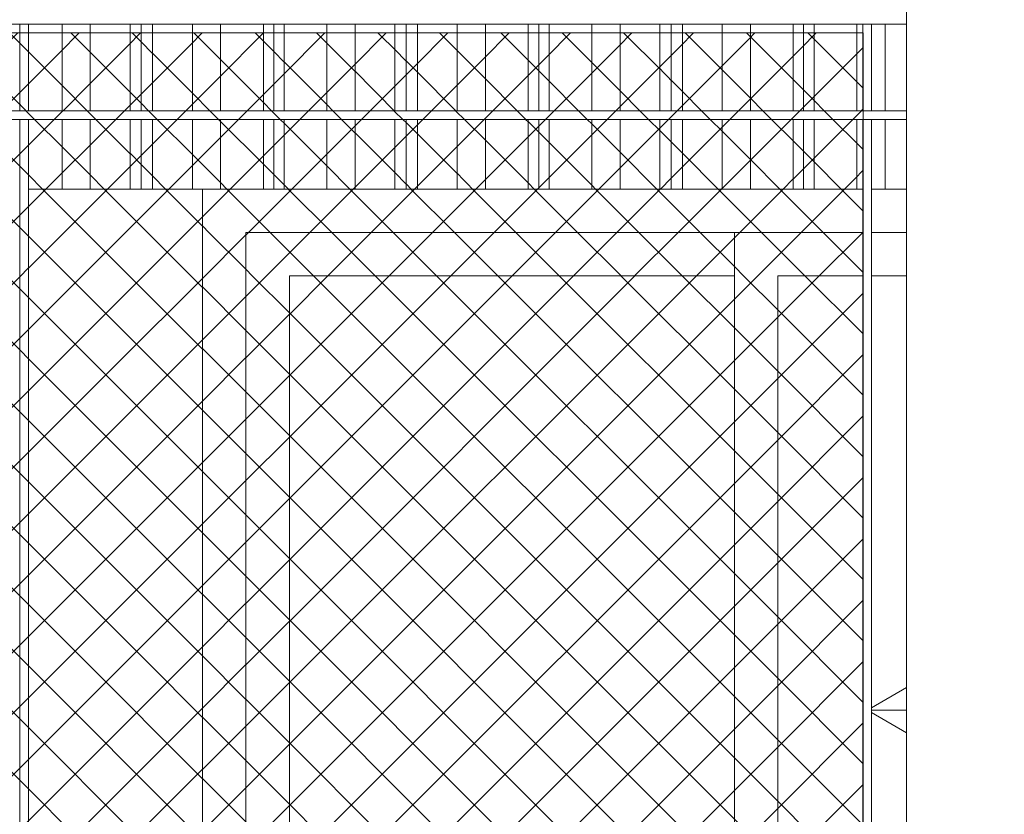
# Model space of a CAD drawing. Header units: millimetres. Extents: x 0 to 1917, y 0 to 847.
# Tile 24 of 230: x 197 to 219, y 697 to 715. Entities that reach past the tile are written whole.
import ezdxf

# ---------------------------------------------------------------- set-up
doc = ezdxf.new("R2010")
doc.units = ezdxf.units.MM
doc.header["$MEASUREMENT"] = 0
doc.set_wipeout_variables(frame=1)
doc.linetypes.add('Wipeout_Contour', pattern=[1000, 0, -1000])
for name, color, linetype in [('Interior - Mobiliário', 7, 'Continuous'), ('Linha & Trama.2D', 7, 'Continuous'), ('Parede.ARQ', 7, 'Continuous'), ('Pilar.ARQ', 7, 'Continuous')]:
    doc.layers.add(name, color=color, linetype=linetype)

msp = doc.modelspace()

# ---------------------------------------------------------------- wipeouts: each hides what was drawn before it
at = {"color": 254, "linetype": 'Wipeout_Contour', "lineweight": 0, "ltscale": 3004.283278}
msp.add_wipeout([(219.375, 771.528), (216.975, 771.528), (216.975, 665.528), (219.375, 665.528)], dxfattribs=at).dxf.layer = 'Pilar.ARQ'

# ---------------------------------------------------------------- next in the draw order: wipeouts: each hides what was drawn before it
at = {"color": 254, "linetype": 'Wipeout_Contour', "lineweight": 0, "ltscale": 2959.999835}
msp.add_wipeout([(156.771, 715.528), (156.771, 715.328), (216.975, 715.328), (216.975, 715.528)], dxfattribs=at).dxf.layer = 'Interior - Mobiliário'
at = {"color": 254, "linetype": 'Wipeout_Contour', "lineweight": 0, "ltscale": 2951.491941}
msp.add_wipeout([(156.771, 713.328), (156.771, 713.128), (216.975, 713.128), (216.975, 713.328)], dxfattribs=at).dxf.layer = 'Interior - Mobiliário'

# ---------------------------------------------------------------- next in the draw order: wipeouts: each hides what was drawn before it
at = {"color": 254, "linetype": 'Wipeout_Contour', "lineweight": 0, "ltscale": 2963.61251}
msp.add_wipeout([(196.554, 713.328), (196.754, 713.328), (196.754, 715.328), (196.554, 715.328)], dxfattribs=at).dxf.layer = 'Interior - Mobiliário'
at = {"color": 254, "linetype": 'Wipeout_Contour', "lineweight": 0, "ltscale": 2985.164846}
msp.add_wipeout([(215.97, 713.328), (216.17, 713.328), (216.17, 715.328), (215.97, 715.328)], dxfattribs=at).dxf.layer = 'Interior - Mobiliário'
at = {"color": 254, "linetype": 'Wipeout_Contour', "lineweight": 0, "ltscale": 2898.532078}
msp.add_wipeout([(196.554, 681.728), (196.754, 681.728), (196.754, 713.128), (196.554, 713.128)], dxfattribs=at).dxf.layer = 'Interior - Mobiliário'
at = {"color": 254, "linetype": 'Wipeout_Contour', "lineweight": 0, "ltscale": 2920.573219}
msp.add_wipeout([(215.97, 681.728), (216.17, 681.728), (216.17, 713.128), (215.97, 713.128)], dxfattribs=at).dxf.layer = 'Interior - Mobiliário'

# ---------------------------------------------------------------- next in the draw order: linework, layer by layer
at = {"layer": 'Interior - Mobiliário', "color": 124, "linetype": 'Continuous', "lineweight": 0}
for p, q in [((196.554, 713.328), (196.554, 715.328)), ((196.554, 681.728), (196.554, 713.128))]:
    msp.add_line(p, q, dxfattribs=at)

# ---------------------------------------------------------------- next in the draw order: wipeouts: each hides what was drawn before it
at = {"color": 254, "linetype": 'Wipeout_Contour', "lineweight": 0, "ltscale": 2964.131457}
msp.add_wipeout([(196.754, 713.328), (197.53, 713.328), (197.53, 715.328), (196.754, 715.328)], dxfattribs=at).dxf.layer = 'Interior - Mobiliário'
at = {"color": 254, "linetype": 'Wipeout_Contour', "lineweight": 0, "ltscale": 2985.460845}
msp.add_wipeout([(216.48, 715.328), (216.17, 715.328), (216.17, 713.328), (216.48, 713.328)], dxfattribs=at).dxf.layer = 'Interior - Mobiliário'
at = {"color": 254, "linetype": 'Wipeout_Contour', "lineweight": 0, "ltscale": 4338.668947}
msp.add_wipeout([(200.763, 711.528), (196.754, 711.528), (196.754, 681.728), (215.97, 681.728), (215.97, 687.528), (200.763, 687.528)], dxfattribs=at).dxf.layer = 'Parede.ARQ'
at = {"color": 254, "linetype": 'Wipeout_Contour', "lineweight": 0, "ltscale": 2973.118193}
msp.add_wipeout([(216.17, 711.528), (216.17, 710.528), (216.975, 710.528), (216.975, 711.528)], dxfattribs=at).dxf.layer = 'Parede.ARQ'

# ---------------------------------------------------------------- next in the draw order: linework, layer by layer
at = {"layer": 'Interior - Mobiliário', "color": 124, "linetype": 'Continuous', "lineweight": 0}
for p, q in [((196.754, 713.328), (196.754, 715.328)), ((216.17, 713.328), (216.17, 715.328))]:
    msp.add_line(p, q, dxfattribs=at)

# ---------------------------------------------------------------- next in the draw order: wipeouts: each hides what was drawn before it
at = {"color": 254, "linetype": 'Wipeout_Contour', "lineweight": 0, "ltscale": 2964.891486}
msp.add_wipeout([(197.53, 715.328), (197.53, 713.328), (198.18, 713.328), (198.18, 715.328)], dxfattribs=at).dxf.layer = 'Interior - Mobiliário'
at = {"color": 254, "linetype": 'Wipeout_Contour', "lineweight": 0, "ltscale": 2985.928054}
msp.add_wipeout([(216.975, 715.328), (216.48, 715.328), (216.48, 713.328), (216.975, 713.328)], dxfattribs=at).dxf.layer = 'Interior - Mobiliário'
at = {"color": 254, "linetype": 'Wipeout_Contour', "lineweight": 0, "ltscale": 2956.42059}
msp.add_wipeout([(197.53, 713.128), (196.754, 713.128), (196.754, 711.528), (197.53, 711.528)], dxfattribs=at).dxf.layer = 'Interior - Mobiliário'
at = {"color": 254, "linetype": 'Wipeout_Contour', "lineweight": 0, "ltscale": 2977.805208}
msp.add_wipeout([(216.48, 713.128), (216.17, 713.128), (216.17, 711.528), (216.48, 711.528)], dxfattribs=at).dxf.layer = 'Interior - Mobiliário'
at = {"color": 254, "linetype": 'Wipeout_Contour', "lineweight": 0, "ltscale": 2911.640121}
msp.add_wipeout([(200.763, 688.528), (201.763, 688.528), (201.763, 710.528), (200.763, 710.528)], dxfattribs=at).dxf.layer = 'Parede.ARQ'
at = {"color": 254, "linetype": 'Wipeout_Contour', "lineweight": 0, "ltscale": 2969.291985}
msp.add_wipeout([(216.17, 710.528), (216.17, 709.528), (216.975, 709.528), (216.975, 710.528)], dxfattribs=at).dxf.layer = 'Parede.ARQ'
at = {"color": 254, "linetype": 'Wipeout_Contour', "lineweight": 0, "ltscale": 2925.565709}
msp.add_wipeout([(214.013, 689.528), (214.013, 709.528), (213.013, 709.528), (213.013, 689.528)], dxfattribs=at).dxf.layer = 'Parede.ARQ'

# ---------------------------------------------------------------- next in the draw order: linework, layer by layer
at = {"layer": 'Interior - Mobiliário', "color": 102, "linetype": 'Continuous', "lineweight": 0}
for p, q in [((197.53, 713.328), (197.53, 715.328)), ((216.48, 713.328), (216.48, 715.328))]:
    msp.add_line(p, q, dxfattribs=at)
at = {"layer": 'Interior - Mobiliário', "color": 124, "linetype": 'Continuous', "lineweight": 0}
msp.add_line((196.754, 681.728), (196.754, 713.128), dxfattribs=at)
at = {"layer": 'Parede.ARQ', "color": 30, "linetype": 'Continuous', "lineweight": 0}
msp.add_line((216.17, 710.528), (216.975, 710.528), dxfattribs=at)

# ---------------------------------------------------------------- next in the draw order: wipeouts: each hides what was drawn before it
at = {"color": 254, "linetype": 'Wipeout_Contour', "lineweight": 0, "ltscale": 2965.72868}
msp.add_wipeout([(198.18, 715.328), (198.18, 713.328), (199.095, 713.328), (199.095, 715.328)], dxfattribs=at).dxf.layer = 'Interior - Mobiliário'
at = {"color": 254, "linetype": 'Wipeout_Contour', "lineweight": 0, "ltscale": 2957.182601}
msp.add_wipeout([(197.53, 713.128), (197.53, 711.528), (198.18, 711.528), (198.18, 713.128)], dxfattribs=at).dxf.layer = 'Interior - Mobiliário'
at = {"color": 254, "linetype": 'Wipeout_Contour', "lineweight": 0, "ltscale": 2978.27362}
msp.add_wipeout([(216.48, 713.128), (216.48, 711.528), (216.975, 711.528), (216.975, 713.128)], dxfattribs=at).dxf.layer = 'Interior - Mobiliário'
at = {"color": 254, "linetype": 'Wipeout_Contour', "lineweight": 0, "ltscale": 3702.114794}
msp.add_wipeout([(200.763, 710.528), (201.763, 710.528), (215.97, 710.528), (215.97, 711.528), (200.763, 711.528)], dxfattribs=at).dxf.layer = 'Parede.ARQ'
at = {"color": 254, "linetype": 'Wipeout_Contour', "lineweight": 0, "ltscale": 2912.745116}
msp.add_wipeout([(202.763, 689.528), (202.763, 709.528), (201.763, 709.528), (201.763, 689.528)], dxfattribs=at).dxf.layer = 'Parede.ARQ'
at = {"color": 254, "linetype": 'Wipeout_Contour', "lineweight": 0, "ltscale": 2929.161334}
msp.add_wipeout([(216.17, 709.528), (216.17, 689.528), (216.975, 689.528), (216.975, 709.528)], dxfattribs=at).dxf.layer = 'Parede.ARQ'

# ---------------------------------------------------------------- next in the draw order: linework, layer by layer
at = {"layer": 'Interior - Mobiliário', "color": 102, "linetype": 'Continuous', "lineweight": 0}
for p, q in [((198.18, 713.328), (198.18, 715.328)), ((197.53, 711.528), (197.53, 713.128)), ((216.48, 711.528), (216.48, 713.128)), ((196.754, 711.528), (197.53, 711.528)), ((216.17, 711.528), (216.48, 711.528)), ((216.48, 711.528), (216.975, 711.528))]:
    msp.add_line(p, q, dxfattribs=at)
at = {"layer": 'Interior - Mobiliário', "color": 124, "linetype": 'Continuous', "lineweight": 0}
msp.add_line((216.17, 681.728), (216.17, 713.128), dxfattribs=at)
at = {"layer": 'Parede.ARQ', "color": 30, "linetype": 'Continuous', "lineweight": 0}
for p, q in [((200.763, 688.528), (200.763, 710.528)), ((216.975, 709.528), (216.17, 709.528)), ((216.17, 699.582), (216.975, 700.047)), ((216.975, 699.528), (216.17, 699.528)), ((216.17, 699.474), (216.975, 699.009))]:
    msp.add_line(p, q, dxfattribs=at)
at = {"layer": 'Pilar.ARQ', "color": 20, "linetype": 'Continuous', "lineweight": 0}
msp.add_line((216.975, 665.528), (216.975, 771.528), dxfattribs=at)

# ---------------------------------------------------------------- next in the draw order: wipeouts: each hides what was drawn before it
at = {"color": 254, "linetype": 'Wipeout_Contour', "lineweight": 0, "ltscale": 2966.358881}
msp.add_wipeout([(199.095, 715.328), (199.095, 713.328), (199.355, 713.328), (199.355, 715.328)], dxfattribs=at).dxf.layer = 'Interior - Mobiliário'
at = {"color": 254, "linetype": 'Wipeout_Contour', "lineweight": 0, "ltscale": 2958.021978}
msp.add_wipeout([(198.18, 711.528), (199.095, 711.528), (199.095, 713.128), (198.18, 713.128)], dxfattribs=at).dxf.layer = 'Interior - Mobiliário'
at = {"color": 254, "linetype": 'Wipeout_Contour', "lineweight": 0, "ltscale": 3707.547544}
msp.add_wipeout([(215.97, 710.528), (213.013, 710.528), (213.013, 709.528), (214.013, 709.528), (215.97, 709.528)], dxfattribs=at).dxf.layer = 'Parede.ARQ'

# ---------------------------------------------------------------- next in the draw order: linework, layer by layer
at = {"layer": 'Interior - Mobiliário', "color": 102, "linetype": 'Continuous', "lineweight": 0}
for p, q in [((199.095, 713.328), (199.095, 715.328)), ((198.18, 711.528), (198.18, 713.128)), ((197.53, 711.528), (198.18, 711.528))]:
    msp.add_line(p, q, dxfattribs=at)

# ---------------------------------------------------------------- next in the draw order: wipeouts: each hides what was drawn before it
at = {"color": 254, "linetype": 'Wipeout_Contour', "lineweight": 0, "ltscale": 2966.638442}
msp.add_wipeout([(199.355, 715.328), (199.355, 713.328), (199.615, 713.328), (199.615, 715.328)], dxfattribs=at).dxf.layer = 'Interior - Mobiliário'
at = {"color": 254, "linetype": 'Wipeout_Contour', "lineweight": 0, "ltscale": 2958.65382}
msp.add_wipeout([(199.355, 713.128), (199.095, 713.128), (199.095, 711.528), (199.355, 711.528)], dxfattribs=at).dxf.layer = 'Interior - Mobiliário'
at = {"color": 254, "linetype": 'Wipeout_Contour', "lineweight": 0, "ltscale": 3696.420506}
msp.add_wipeout([(201.763, 709.528), (202.763, 709.528), (213.013, 709.528), (213.013, 710.528), (201.763, 710.528)], dxfattribs=at).dxf.layer = 'Parede.ARQ'
at = {"color": 254, "linetype": 'Wipeout_Contour', "lineweight": 0, "ltscale": 2927.298833}
msp.add_wipeout([(214.013, 709.528), (214.013, 689.528), (215.97, 689.528), (215.97, 709.528)], dxfattribs=at).dxf.layer = 'Parede.ARQ'

# ---------------------------------------------------------------- next in the draw order: linework, layer by layer
at = {"layer": 'Interior - Mobiliário', "color": 102, "linetype": 'Continuous', "lineweight": 0}
for p, q in [((199.355, 713.328), (199.355, 715.328)), ((199.095, 711.528), (199.095, 713.128)), ((198.18, 711.528), (199.095, 711.528))]:
    msp.add_line(p, q, dxfattribs=at)
at = {"layer": 'Parede.ARQ', "color": 30, "linetype": 'Continuous', "lineweight": 0}
for p, q in [((201.763, 710.528), (201.763, 688.528)), ((213.013, 710.528), (201.763, 710.528)), ((213.013, 710.528), (215.97, 710.528)), ((214.013, 709.528), (214.013, 689.528)), ((215.97, 709.528), (214.013, 709.528))]:
    msp.add_line(p, q, dxfattribs=at)

# ---------------------------------------------------------------- next in the draw order: wipeouts: each hides what was drawn before it
at = {"color": 254, "linetype": 'Wipeout_Contour', "lineweight": 0, "ltscale": 2967.27164}
msp.add_wipeout([(199.615, 713.328), (200.53, 713.328), (200.53, 715.328), (199.615, 715.328)], dxfattribs=at).dxf.layer = 'Interior - Mobiliário'
at = {"color": 254, "linetype": 'Wipeout_Contour', "lineweight": 0, "ltscale": 2958.934109}
msp.add_wipeout([(199.615, 713.128), (199.355, 713.128), (199.355, 711.528), (199.615, 711.528)], dxfattribs=at).dxf.layer = 'Interior - Mobiliário'
at = {"color": 254, "linetype": 'Wipeout_Contour', "lineweight": 0, "ltscale": 2919.137784}
msp.add_wipeout([(213.013, 689.528), (213.013, 709.528), (202.763, 709.528), (202.763, 689.528)], dxfattribs=at).dxf.layer = 'Parede.ARQ'

# ---------------------------------------------------------------- next in the draw order: linework, layer by layer
at = {"layer": 'Interior - Mobiliário', "color": 102, "linetype": 'Continuous', "lineweight": 0}
for p, q in [((199.615, 713.328), (199.615, 715.328)), ((199.355, 711.528), (199.355, 713.128)), ((199.095, 711.528), (199.355, 711.528))]:
    msp.add_line(p, q, dxfattribs=at)
at = {"layer": 'Parede.ARQ', "color": 30, "linetype": 'Continuous', "lineweight": 0}
for p, q in [((213.013, 709.528), (213.013, 710.528)), ((202.763, 709.528), (202.763, 689.528)), ((213.013, 709.528), (202.763, 709.528)), ((213.013, 689.528), (213.013, 709.528))]:
    msp.add_line(p, q, dxfattribs=at)

# ---------------------------------------------------------------- next in the draw order: wipeouts: each hides what was drawn before it
at = {"color": 254, "linetype": 'Wipeout_Contour', "lineweight": 0, "ltscale": 2968.117182}
msp.add_wipeout([(200.53, 715.328), (200.53, 713.328), (201.18, 713.328), (201.18, 715.328)], dxfattribs=at).dxf.layer = 'Interior - Mobiliário'
at = {"color": 254, "linetype": 'Wipeout_Contour', "lineweight": 0, "ltscale": 2959.568956}
msp.add_wipeout([(199.615, 713.128), (199.615, 711.528), (200.53, 711.528), (200.53, 713.128)], dxfattribs=at).dxf.layer = 'Interior - Mobiliário'

# ---------------------------------------------------------------- next in the draw order: linework, layer by layer
at = {"layer": 'Interior - Mobiliário', "color": 102, "linetype": 'Continuous', "lineweight": 0}
for p, q in [((200.53, 713.328), (200.53, 715.328)), ((199.615, 711.528), (199.615, 713.128)), ((199.355, 711.528), (199.615, 711.528))]:
    msp.add_line(p, q, dxfattribs=at)

# ---------------------------------------------------------------- next in the draw order: wipeouts: each hides what was drawn before it
at = {"color": 254, "linetype": 'Wipeout_Contour', "lineweight": 0, "ltscale": 2969.004212}
msp.add_wipeout([(201.18, 715.328), (201.18, 713.328), (202.165, 713.328), (202.165, 715.328)], dxfattribs=at).dxf.layer = 'Interior - Mobiliário'
at = {"color": 254, "linetype": 'Wipeout_Contour', "lineweight": 0, "ltscale": 2960.4167}
msp.add_wipeout([(201.18, 713.128), (200.53, 713.128), (200.53, 711.528), (201.18, 711.528)], dxfattribs=at).dxf.layer = 'Interior - Mobiliário'

# ---------------------------------------------------------------- next in the draw order: linework, layer by layer
at = {"layer": 'Interior - Mobiliário', "color": 102, "linetype": 'Continuous', "lineweight": 0}
for p, q in [((201.18, 713.328), (201.18, 715.328)), ((200.53, 711.528), (200.53, 713.128)), ((199.615, 711.528), (200.53, 711.528))]:
    msp.add_line(p, q, dxfattribs=at)
at = {"layer": 'Parede.ARQ', "color": 30, "linetype": 'Continuous', "lineweight": 0}
msp.add_line((200.763, 710.528), (200.763, 711.528), dxfattribs=at)

# ---------------------------------------------------------------- next in the draw order: wipeouts: each hides what was drawn before it
at = {"color": 254, "linetype": 'Wipeout_Contour', "lineweight": 0, "ltscale": 2969.670515}
msp.add_wipeout([(202.405, 715.328), (202.165, 715.328), (202.165, 713.328), (202.405, 713.328)], dxfattribs=at).dxf.layer = 'Interior - Mobiliário'
at = {"color": 254, "linetype": 'Wipeout_Contour', "lineweight": 0, "ltscale": 2961.306033}
msp.add_wipeout([(201.18, 711.528), (202.165, 711.528), (202.165, 713.128), (201.18, 713.128)], dxfattribs=at).dxf.layer = 'Interior - Mobiliário'

# ---------------------------------------------------------------- next in the draw order: linework, layer by layer
at = {"layer": 'Interior - Mobiliário', "color": 102, "linetype": 'Continuous', "lineweight": 0}
for p, q in [((202.165, 713.328), (202.165, 715.328)), ((201.18, 711.528), (201.18, 713.128)), ((200.53, 711.528), (201.18, 711.528))]:
    msp.add_line(p, q, dxfattribs=at)

# ---------------------------------------------------------------- next in the draw order: wipeouts: each hides what was drawn before it
at = {"color": 254, "linetype": 'Wipeout_Contour', "lineweight": 0, "ltscale": 2969.932227}
msp.add_wipeout([(202.405, 715.328), (202.405, 713.328), (202.645, 713.328), (202.645, 715.328)], dxfattribs=at).dxf.layer = 'Interior - Mobiliário'
at = {"color": 254, "linetype": 'Wipeout_Contour', "lineweight": 0, "ltscale": 2961.974071}
msp.add_wipeout([(202.165, 713.128), (202.165, 711.528), (202.405, 711.528), (202.405, 713.128)], dxfattribs=at).dxf.layer = 'Interior - Mobiliário'

# ---------------------------------------------------------------- next in the draw order: linework, layer by layer
at = {"layer": 'Interior - Mobiliário', "color": 102, "linetype": 'Continuous', "lineweight": 0}
for p, q in [((202.405, 713.328), (202.405, 715.328)), ((202.165, 711.528), (202.165, 713.128)), ((201.18, 711.528), (202.165, 711.528))]:
    msp.add_line(p, q, dxfattribs=at)

# ---------------------------------------------------------------- next in the draw order: wipeouts: each hides what was drawn before it
at = {"color": 254, "linetype": 'Wipeout_Contour', "lineweight": 0, "ltscale": 2970.601748}
msp.add_wipeout([(202.645, 713.328), (203.63, 713.328), (203.63, 715.328), (202.645, 715.328)], dxfattribs=at).dxf.layer = 'Interior - Mobiliário'
at = {"color": 254, "linetype": 'Wipeout_Contour', "lineweight": 0, "ltscale": 2962.236462}
msp.add_wipeout([(202.645, 713.128), (202.405, 713.128), (202.405, 711.528), (202.645, 711.528)], dxfattribs=at).dxf.layer = 'Interior - Mobiliário'

# ---------------------------------------------------------------- next in the draw order: linework, layer by layer
at = {"layer": 'Interior - Mobiliário', "color": 102, "linetype": 'Continuous', "lineweight": 0}
for p, q in [((202.645, 713.328), (202.645, 715.328)), ((202.405, 711.528), (202.405, 713.128)), ((202.165, 711.528), (202.405, 711.528))]:
    msp.add_line(p, q, dxfattribs=at)

# ---------------------------------------------------------------- next in the draw order: wipeouts: each hides what was drawn before it
at = {"color": 254, "linetype": 'Wipeout_Contour', "lineweight": 0, "ltscale": 2971.497635}
msp.add_wipeout([(203.63, 713.328), (204.28, 713.328), (204.28, 715.328), (203.63, 715.328)], dxfattribs=at).dxf.layer = 'Interior - Mobiliário'
at = {"color": 254, "linetype": 'Wipeout_Contour', "lineweight": 0, "ltscale": 2962.90772}
msp.add_wipeout([(203.63, 713.128), (202.645, 713.128), (202.645, 711.528), (203.63, 711.528)], dxfattribs=at).dxf.layer = 'Interior - Mobiliário'

# ---------------------------------------------------------------- next in the draw order: linework, layer by layer
at = {"layer": 'Interior - Mobiliário', "color": 102, "linetype": 'Continuous', "lineweight": 0}
for p, q in [((203.63, 713.328), (203.63, 715.328)), ((202.645, 711.528), (202.645, 713.128)), ((202.405, 711.528), (202.645, 711.528))]:
    msp.add_line(p, q, dxfattribs=at)

# ---------------------------------------------------------------- next in the draw order: wipeouts: each hides what was drawn before it
at = {"color": 254, "linetype": 'Wipeout_Contour', "lineweight": 0, "ltscale": 2972.35866}
msp.add_wipeout([(204.28, 715.328), (204.28, 713.328), (205.195, 713.328), (205.195, 715.328)], dxfattribs=at).dxf.layer = 'Interior - Mobiliário'
at = {"color": 254, "linetype": 'Wipeout_Contour', "lineweight": 0, "ltscale": 2963.805934}
msp.add_wipeout([(203.63, 713.128), (203.63, 711.528), (204.28, 711.528), (204.28, 713.128)], dxfattribs=at).dxf.layer = 'Interior - Mobiliário'

# ---------------------------------------------------------------- next in the draw order: linework, layer by layer
at = {"layer": 'Interior - Mobiliário', "color": 102, "linetype": 'Continuous', "lineweight": 0}
for p, q in [((204.28, 713.328), (204.28, 715.328)), ((203.63, 711.528), (203.63, 713.128)), ((202.645, 711.528), (203.63, 711.528))]:
    msp.add_line(p, q, dxfattribs=at)

# ---------------------------------------------------------------- next in the draw order: wipeouts: each hides what was drawn before it
at = {"color": 254, "linetype": 'Wipeout_Contour', "lineweight": 0, "ltscale": 2973.00675}
msp.add_wipeout([(205.195, 713.328), (205.455, 713.328), (205.455, 715.328), (205.195, 715.328)], dxfattribs=at).dxf.layer = 'Interior - Mobiliário'
at = {"color": 254, "linetype": 'Wipeout_Contour', "lineweight": 0, "ltscale": 2964.669192}
msp.add_wipeout([(205.195, 713.128), (204.28, 713.128), (204.28, 711.528), (205.195, 711.528)], dxfattribs=at).dxf.layer = 'Interior - Mobiliário'

# ---------------------------------------------------------------- next in the draw order: linework, layer by layer
at = {"layer": 'Interior - Mobiliário', "color": 102, "linetype": 'Continuous', "lineweight": 0}
for p, q in [((205.195, 713.328), (205.195, 715.328)), ((204.28, 711.528), (204.28, 713.128)), ((203.63, 711.528), (204.28, 711.528))]:
    msp.add_line(p, q, dxfattribs=at)

# ---------------------------------------------------------------- next in the draw order: wipeouts: each hides what was drawn before it
at = {"color": 254, "linetype": 'Wipeout_Contour', "lineweight": 0, "ltscale": 2973.294221}
msp.add_wipeout([(205.455, 715.328), (205.455, 713.328), (205.715, 713.328), (205.715, 715.328)], dxfattribs=at).dxf.layer = 'Interior - Mobiliário'
at = {"color": 254, "linetype": 'Wipeout_Contour', "lineweight": 0, "ltscale": 2965.318964}
msp.add_wipeout([(205.455, 713.128), (205.195, 713.128), (205.195, 711.528), (205.455, 711.528)], dxfattribs=at).dxf.layer = 'Interior - Mobiliário'

# ---------------------------------------------------------------- next in the draw order: linework, layer by layer
at = {"layer": 'Interior - Mobiliário', "color": 102, "linetype": 'Continuous', "lineweight": 0}
for p, q in [((205.455, 713.328), (205.455, 715.328)), ((205.195, 711.528), (205.195, 713.128)), ((204.28, 711.528), (205.195, 711.528))]:
    msp.add_line(p, q, dxfattribs=at)

# ---------------------------------------------------------------- next in the draw order: wipeouts: each hides what was drawn before it
at = {"color": 254, "linetype": 'Wipeout_Contour', "lineweight": 0, "ltscale": 2973.945273}
msp.add_wipeout([(205.715, 715.328), (205.715, 713.328), (206.63, 713.328), (206.63, 715.328)], dxfattribs=at).dxf.layer = 'Interior - Mobiliário'
at = {"color": 254, "linetype": 'Wipeout_Contour', "lineweight": 0, "ltscale": 2965.60718}
msp.add_wipeout([(205.715, 713.128), (205.455, 713.128), (205.455, 711.528), (205.715, 711.528)], dxfattribs=at).dxf.layer = 'Interior - Mobiliário'

# ---------------------------------------------------------------- next in the draw order: linework, layer by layer
at = {"layer": 'Interior - Mobiliário', "color": 102, "linetype": 'Continuous', "lineweight": 0}
for p, q in [((205.715, 713.328), (205.715, 715.328)), ((205.455, 711.528), (205.455, 713.128)), ((205.195, 711.528), (205.455, 711.528))]:
    msp.add_line(p, q, dxfattribs=at)

# ---------------------------------------------------------------- next in the draw order: wipeouts: each hides what was drawn before it
at = {"color": 254, "linetype": 'Wipeout_Contour', "lineweight": 0, "ltscale": 2974.814596}
msp.add_wipeout([(206.63, 715.328), (206.63, 713.328), (207.28, 713.328), (207.28, 715.328)], dxfattribs=at).dxf.layer = 'Interior - Mobiliário'
at = {"color": 254, "linetype": 'Wipeout_Contour', "lineweight": 0, "ltscale": 2966.259919}
msp.add_wipeout([(205.715, 713.128), (205.715, 711.528), (206.63, 711.528), (206.63, 713.128)], dxfattribs=at).dxf.layer = 'Interior - Mobiliário'

# ---------------------------------------------------------------- next in the draw order: linework, layer by layer
at = {"layer": 'Interior - Mobiliário', "color": 102, "linetype": 'Continuous', "lineweight": 0}
for p, q in [((206.63, 713.328), (206.63, 715.328)), ((205.715, 711.528), (205.715, 713.128)), ((205.455, 711.528), (205.715, 711.528))]:
    msp.add_line(p, q, dxfattribs=at)

# ---------------------------------------------------------------- next in the draw order: wipeouts: each hides what was drawn before it
at = {"color": 254, "linetype": 'Wipeout_Contour', "lineweight": 0, "ltscale": 2975.726438}
msp.add_wipeout([(207.28, 713.328), (208.265, 713.328), (208.265, 715.328), (207.28, 715.328)], dxfattribs=at).dxf.layer = 'Interior - Mobiliário'
at = {"color": 254, "linetype": 'Wipeout_Contour', "lineweight": 0, "ltscale": 2967.131494}
msp.add_wipeout([(207.28, 713.128), (206.63, 713.128), (206.63, 711.528), (207.28, 711.528)], dxfattribs=at).dxf.layer = 'Interior - Mobiliário'

# ---------------------------------------------------------------- next in the draw order: linework, layer by layer
at = {"layer": 'Interior - Mobiliário', "color": 102, "linetype": 'Continuous', "lineweight": 0}
for p, q in [((207.28, 713.328), (207.28, 715.328)), ((206.63, 711.528), (206.63, 713.128)), ((205.715, 711.528), (206.63, 711.528))]:
    msp.add_line(p, q, dxfattribs=at)

# ---------------------------------------------------------------- next in the draw order: wipeouts: each hides what was drawn before it
at = {"color": 254, "linetype": 'Wipeout_Contour', "lineweight": 0, "ltscale": 2976.41133}
msp.add_wipeout([(208.265, 715.328), (208.265, 713.328), (208.505, 713.328), (208.505, 715.328)], dxfattribs=at).dxf.layer = 'Interior - Mobiliário'
at = {"color": 254, "linetype": 'Wipeout_Contour', "lineweight": 0, "ltscale": 2968.045694}
msp.add_wipeout([(207.28, 713.128), (207.28, 711.528), (208.265, 711.528), (208.265, 713.128)], dxfattribs=at).dxf.layer = 'Interior - Mobiliário'

# ---------------------------------------------------------------- next in the draw order: linework, layer by layer
at = {"layer": 'Interior - Mobiliário', "color": 102, "linetype": 'Continuous', "lineweight": 0}
for p, q in [((208.265, 713.328), (208.265, 715.328)), ((207.28, 711.528), (207.28, 713.128)), ((206.63, 711.528), (207.28, 711.528))]:
    msp.add_line(p, q, dxfattribs=at)

# ---------------------------------------------------------------- next in the draw order: wipeouts: each hides what was drawn before it
at = {"color": 254, "linetype": 'Wipeout_Contour', "lineweight": 0, "ltscale": 2976.680319}
msp.add_wipeout([(208.745, 715.328), (208.505, 715.328), (208.505, 713.328), (208.745, 713.328)], dxfattribs=at).dxf.layer = 'Interior - Mobiliário'
at = {"color": 254, "linetype": 'Wipeout_Contour', "lineweight": 0, "ltscale": 2968.732361}
msp.add_wipeout([(208.265, 713.128), (208.265, 711.528), (208.505, 711.528), (208.505, 713.128)], dxfattribs=at).dxf.layer = 'Interior - Mobiliário'

# ---------------------------------------------------------------- next in the draw order: linework, layer by layer
at = {"layer": 'Interior - Mobiliário', "color": 102, "linetype": 'Continuous', "lineweight": 0}
for p, q in [((208.505, 713.328), (208.505, 715.328)), ((208.265, 711.528), (208.265, 713.128)), ((207.28, 711.528), (208.265, 711.528))]:
    msp.add_line(p, q, dxfattribs=at)

# ---------------------------------------------------------------- next in the draw order: wipeouts: each hides what was drawn before it
at = {"color": 254, "linetype": 'Wipeout_Contour', "lineweight": 0, "ltscale": 2977.368391}
msp.add_wipeout([(208.745, 715.328), (208.745, 713.328), (209.73, 713.328), (209.73, 715.328)], dxfattribs=at).dxf.layer = 'Interior - Mobiliário'
at = {"color": 254, "linetype": 'Wipeout_Contour', "lineweight": 0, "ltscale": 2969.002045}
msp.add_wipeout([(208.505, 713.128), (208.505, 711.528), (208.745, 711.528), (208.745, 713.128)], dxfattribs=at).dxf.layer = 'Interior - Mobiliário'

# ---------------------------------------------------------------- next in the draw order: linework, layer by layer
at = {"layer": 'Interior - Mobiliário', "color": 102, "linetype": 'Continuous', "lineweight": 0}
for p, q in [((208.745, 713.328), (208.745, 715.328)), ((208.505, 711.528), (208.505, 713.128)), ((208.265, 711.528), (208.505, 711.528))]:
    msp.add_line(p, q, dxfattribs=at)

# ---------------------------------------------------------------- next in the draw order: wipeouts: each hides what was drawn before it
at = {"color": 254, "linetype": 'Wipeout_Contour', "lineweight": 0, "ltscale": 2978.289036}
msp.add_wipeout([(209.73, 713.328), (210.38, 713.328), (210.38, 715.328), (209.73, 715.328)], dxfattribs=at).dxf.layer = 'Interior - Mobiliário'
at = {"color": 254, "linetype": 'Wipeout_Contour', "lineweight": 0, "ltscale": 2969.691894}
msp.add_wipeout([(209.73, 713.128), (208.745, 713.128), (208.745, 711.528), (209.73, 711.528)], dxfattribs=at).dxf.layer = 'Interior - Mobiliário'

# ---------------------------------------------------------------- next in the draw order: linework, layer by layer
at = {"layer": 'Interior - Mobiliário', "color": 102, "linetype": 'Continuous', "lineweight": 0}
for p, q in [((209.73, 713.328), (209.73, 715.328)), ((208.745, 711.528), (208.745, 713.128)), ((208.505, 711.528), (208.745, 711.528))]:
    msp.add_line(p, q, dxfattribs=at)

# ---------------------------------------------------------------- next in the draw order: wipeouts: each hides what was drawn before it
at = {"color": 254, "linetype": 'Wipeout_Contour', "lineweight": 0, "ltscale": 2979.173729}
msp.add_wipeout([(210.38, 713.328), (211.295, 713.328), (211.295, 715.328), (210.38, 715.328)], dxfattribs=at).dxf.layer = 'Interior - Mobiliário'
at = {"color": 254, "linetype": 'Wipeout_Contour', "lineweight": 0, "ltscale": 2970.614919}
msp.add_wipeout([(210.38, 713.128), (209.73, 713.128), (209.73, 711.528), (210.38, 711.528)], dxfattribs=at).dxf.layer = 'Interior - Mobiliário'

# ---------------------------------------------------------------- next in the draw order: linework, layer by layer
at = {"layer": 'Interior - Mobiliário', "color": 102, "linetype": 'Continuous', "lineweight": 0}
for p, q in [((210.38, 713.328), (210.38, 715.328)), ((209.73, 711.528), (209.73, 713.128)), ((208.745, 711.528), (209.73, 711.528))]:
    msp.add_line(p, q, dxfattribs=at)

# ---------------------------------------------------------------- next in the draw order: wipeouts: each hides what was drawn before it
at = {"color": 254, "linetype": 'Wipeout_Contour', "lineweight": 0, "ltscale": 2979.839589}
msp.add_wipeout([(211.295, 713.328), (211.555, 713.328), (211.555, 715.328), (211.295, 715.328)], dxfattribs=at).dxf.layer = 'Interior - Mobiliário'
at = {"color": 254, "linetype": 'Wipeout_Contour', "lineweight": 0, "ltscale": 2971.501897}
msp.add_wipeout([(210.38, 711.528), (211.295, 711.528), (211.295, 713.128), (210.38, 713.128)], dxfattribs=at).dxf.layer = 'Interior - Mobiliário'

# ---------------------------------------------------------------- next in the draw order: linework, layer by layer
at = {"layer": 'Interior - Mobiliário', "color": 102, "linetype": 'Continuous', "lineweight": 0}
for p, q in [((211.295, 713.328), (211.295, 715.328)), ((210.38, 711.528), (210.38, 713.128)), ((209.73, 711.528), (210.38, 711.528))]:
    msp.add_line(p, q, dxfattribs=at)

# ---------------------------------------------------------------- next in the draw order: wipeouts: each hides what was drawn before it
at = {"color": 254, "linetype": 'Wipeout_Contour', "lineweight": 0, "ltscale": 2980.134915}
msp.add_wipeout([(211.555, 715.328), (211.555, 713.328), (211.815, 713.328), (211.815, 715.328)], dxfattribs=at).dxf.layer = 'Interior - Mobiliário'
at = {"color": 254, "linetype": 'Wipeout_Contour', "lineweight": 0, "ltscale": 2972.169476}
msp.add_wipeout([(211.295, 711.528), (211.555, 711.528), (211.555, 713.128), (211.295, 713.128)], dxfattribs=at).dxf.layer = 'Interior - Mobiliário'

# ---------------------------------------------------------------- next in the draw order: linework, layer by layer
at = {"layer": 'Interior - Mobiliário', "color": 102, "linetype": 'Continuous', "lineweight": 0}
for p, q in [((211.555, 713.328), (211.555, 715.328)), ((211.295, 711.528), (211.295, 713.128)), ((210.38, 711.528), (211.295, 711.528))]:
    msp.add_line(p, q, dxfattribs=at)

# ---------------------------------------------------------------- next in the draw order: wipeouts: each hides what was drawn before it
at = {"color": 254, "linetype": 'Wipeout_Contour', "lineweight": 0, "ltscale": 2980.803703}
msp.add_wipeout([(212.73, 715.328), (211.815, 715.328), (211.815, 713.328), (212.73, 713.328)], dxfattribs=at).dxf.layer = 'Interior - Mobiliário'
at = {"color": 254, "linetype": 'Wipeout_Contour', "lineweight": 0, "ltscale": 2972.465565}
msp.add_wipeout([(211.555, 711.528), (211.815, 711.528), (211.815, 713.128), (211.555, 713.128)], dxfattribs=at).dxf.layer = 'Interior - Mobiliário'

# ---------------------------------------------------------------- next in the draw order: linework, layer by layer
at = {"layer": 'Interior - Mobiliário', "color": 102, "linetype": 'Continuous', "lineweight": 0}
for p, q in [((211.815, 713.328), (211.815, 715.328)), ((211.555, 711.528), (211.555, 713.128)), ((211.295, 711.528), (211.555, 711.528))]:
    msp.add_line(p, q, dxfattribs=at)

# ---------------------------------------------------------------- next in the draw order: wipeouts: each hides what was drawn before it
at = {"color": 254, "linetype": 'Wipeout_Contour', "lineweight": 0, "ltscale": 2981.696643}
msp.add_wipeout([(212.73, 715.328), (212.73, 713.328), (213.38, 713.328), (213.38, 715.328)], dxfattribs=at).dxf.layer = 'Interior - Mobiliário'
at = {"color": 254, "linetype": 'Wipeout_Contour', "lineweight": 0, "ltscale": 2973.136077}
msp.add_wipeout([(211.815, 711.528), (212.73, 711.528), (212.73, 713.128), (211.815, 713.128)], dxfattribs=at).dxf.layer = 'Interior - Mobiliário'

# ---------------------------------------------------------------- next in the draw order: linework, layer by layer
at = {"layer": 'Interior - Mobiliário', "color": 102, "linetype": 'Continuous', "lineweight": 0}
for p, q in [((212.73, 713.328), (212.73, 715.328)), ((211.815, 711.528), (211.815, 713.128)), ((211.555, 711.528), (211.815, 711.528))]:
    msp.add_line(p, q, dxfattribs=at)

# ---------------------------------------------------------------- next in the draw order: wipeouts: each hides what was drawn before it
at = {"color": 254, "linetype": 'Wipeout_Contour', "lineweight": 0, "ltscale": 2982.633128}
msp.add_wipeout([(213.38, 715.328), (213.38, 713.328), (214.365, 713.328), (214.365, 715.328)], dxfattribs=at).dxf.layer = 'Interior - Mobiliário'
at = {"color": 254, "linetype": 'Wipeout_Contour', "lineweight": 0, "ltscale": 2974.031319}
msp.add_wipeout([(212.73, 711.528), (213.38, 711.528), (213.38, 713.128), (212.73, 713.128)], dxfattribs=at).dxf.layer = 'Interior - Mobiliário'

# ---------------------------------------------------------------- next in the draw order: linework, layer by layer
at = {"layer": 'Interior - Mobiliário', "color": 102, "linetype": 'Continuous', "lineweight": 0}
for p, q in [((213.38, 713.328), (213.38, 715.328)), ((212.73, 711.528), (212.73, 713.128)), ((211.815, 711.528), (212.73, 711.528))]:
    msp.add_line(p, q, dxfattribs=at)

# ---------------------------------------------------------------- next in the draw order: wipeouts: each hides what was drawn before it
at = {"color": 254, "linetype": 'Wipeout_Contour', "lineweight": 0, "ltscale": 2983.336481}
msp.add_wipeout([(214.605, 715.328), (214.365, 715.328), (214.365, 713.328), (214.605, 713.328)], dxfattribs=at).dxf.layer = 'Interior - Mobiliário'
at = {"color": 254, "linetype": 'Wipeout_Contour', "lineweight": 0, "ltscale": 2974.970215}
msp.add_wipeout([(213.38, 711.528), (214.365, 711.528), (214.365, 713.128), (213.38, 713.128)], dxfattribs=at).dxf.layer = 'Interior - Mobiliário'

# ---------------------------------------------------------------- next in the draw order: linework, layer by layer
at = {"layer": 'Interior - Mobiliário', "color": 102, "linetype": 'Continuous', "lineweight": 0}
for p, q in [((214.365, 713.328), (214.365, 715.328)), ((213.38, 711.528), (213.38, 713.128)), ((212.73, 711.528), (213.38, 711.528))]:
    msp.add_line(p, q, dxfattribs=at)

# ---------------------------------------------------------------- next in the draw order: wipeouts: each hides what was drawn before it
at = {"color": 254, "linetype": 'Wipeout_Contour', "lineweight": 0, "ltscale": 2983.612697}
msp.add_wipeout([(214.605, 713.328), (214.845, 713.328), (214.845, 715.328), (214.605, 715.328)], dxfattribs=at).dxf.layer = 'Interior - Mobiliário'
at = {"color": 254, "linetype": 'Wipeout_Contour', "lineweight": 0, "ltscale": 2975.675382}
msp.add_wipeout([(214.365, 711.528), (214.605, 711.528), (214.605, 713.128), (214.365, 713.128)], dxfattribs=at).dxf.layer = 'Interior - Mobiliário'

# ---------------------------------------------------------------- next in the draw order: linework, layer by layer
at = {"layer": 'Interior - Mobiliário', "color": 102, "linetype": 'Continuous', "lineweight": 0}
for p, q in [((214.605, 713.328), (214.605, 715.328)), ((214.365, 711.528), (214.365, 713.128)), ((213.38, 711.528), (214.365, 711.528))]:
    msp.add_line(p, q, dxfattribs=at)

# ---------------------------------------------------------------- next in the draw order: wipeouts: each hides what was drawn before it
at = {"color": 254, "linetype": 'Wipeout_Contour', "lineweight": 0, "ltscale": 2984.319193}
msp.add_wipeout([(214.845, 715.328), (214.845, 713.328), (215.83, 713.328), (215.83, 715.328)], dxfattribs=at).dxf.layer = 'Interior - Mobiliário'
at = {"color": 254, "linetype": 'Wipeout_Contour', "lineweight": 0, "ltscale": 2975.952309}
msp.add_wipeout([(214.605, 711.528), (214.845, 711.528), (214.845, 713.128), (214.605, 713.128)], dxfattribs=at).dxf.layer = 'Interior - Mobiliário'

# ---------------------------------------------------------------- next in the draw order: linework, layer by layer
at = {"layer": 'Interior - Mobiliário', "color": 102, "linetype": 'Continuous', "lineweight": 0}
for p, q in [((214.845, 713.328), (214.845, 715.328)), ((214.605, 711.528), (214.605, 713.128)), ((214.365, 711.528), (214.605, 711.528))]:
    msp.add_line(p, q, dxfattribs=at)

# ---------------------------------------------------------------- next in the draw order: wipeouts: each hides what was drawn before it
at = {"color": 254, "linetype": 'Wipeout_Contour', "lineweight": 0, "ltscale": 2984.968579}
msp.add_wipeout([(215.97, 715.328), (215.83, 715.328), (215.83, 713.328), (215.97, 713.328)], dxfattribs=at).dxf.layer = 'Interior - Mobiliário'
at = {"color": 254, "linetype": 'Wipeout_Contour', "lineweight": 0, "ltscale": 2976.660621}
msp.add_wipeout([(215.83, 713.128), (214.845, 713.128), (214.845, 711.528), (215.83, 711.528)], dxfattribs=at).dxf.layer = 'Interior - Mobiliário'

# ---------------------------------------------------------------- next in the draw order: linework, layer by layer
at = {"layer": 'Interior - Mobiliário', "color": 124, "linetype": 'Continuous', "lineweight": 0}
for p, q in [((156.771, 715.328), (216.975, 715.328)), ((215.97, 713.328), (215.97, 715.328)), ((156.771, 713.328), (216.975, 713.328))]:
    msp.add_line(p, q, dxfattribs=at)
at = {"layer": 'Interior - Mobiliário', "color": 102, "linetype": 'Continuous', "lineweight": 0}
for p, q in [((215.83, 713.328), (215.83, 715.328)), ((214.845, 711.528), (214.845, 713.128)), ((214.605, 711.528), (214.845, 711.528))]:
    msp.add_line(p, q, dxfattribs=at)
at = {"layer": 'Linha & Trama.2D', "color": 8, "linetype": 'Continuous', "lineweight": 0}
msp.add_line((215.976, 715.122), (158.182, 715.122), dxfattribs=at)

# ---------------------------------------------------------------- next in the draw order: wipeouts: each hides what was drawn before it
at = {"color": 254, "linetype": 'Wipeout_Contour', "lineweight": 0, "ltscale": 2977.311678}
msp.add_wipeout([(215.83, 713.128), (215.83, 711.528), (215.97, 711.528), (215.97, 713.128)], dxfattribs=at).dxf.layer = 'Interior - Mobiliário'

# ---------------------------------------------------------------- next in the draw order: hatches: boundary and pattern name
at = {"layer": 'Linha & Trama.2D', "linetype": 'Continuous', "lineweight": 0}
h = msp.add_hatch(dxfattribs=at)
h.set_pattern_fill('GRELHA_5X5_DIAGONAL_0007', color=30, style=0, pattern_type=2)
h.set_pattern_definition([(45, (-3460.7426, 665.528), (-0.70710678, 0.70710678), []), (135, (-3460.7426, 665.528), (0.70710678, 0.70710678), [])])
h.paths.add_polyline_path([(215.976, 715.122), (158.182, 715.122), (158.182, 707.316), (162.435, 707.316), (162.435, 679.854), (215.976, 679.854)])

# ---------------------------------------------------------------- next in the draw order: linework, layer by layer
at = {"layer": 'Interior - Mobiliário', "color": 124, "linetype": 'Continuous', "lineweight": 0}
for p, q in [((156.771, 713.128), (216.975, 713.128)), ((215.97, 681.728), (215.97, 713.128))]:
    msp.add_line(p, q, dxfattribs=at)
at = {"layer": 'Interior - Mobiliário', "color": 102, "linetype": 'Continuous', "lineweight": 0}
for p, q in [((215.83, 711.528), (215.83, 713.128)), ((214.845, 711.528), (215.83, 711.528)), ((215.83, 711.528), (215.97, 711.528))]:
    msp.add_line(p, q, dxfattribs=at)
at = {"layer": 'Linha & Trama.2D', "color": 8, "linetype": 'Continuous', "lineweight": 0}
msp.add_line((215.976, 679.854), (215.976, 715.122), dxfattribs=at)

doc.saveas('drawing.dxf')
